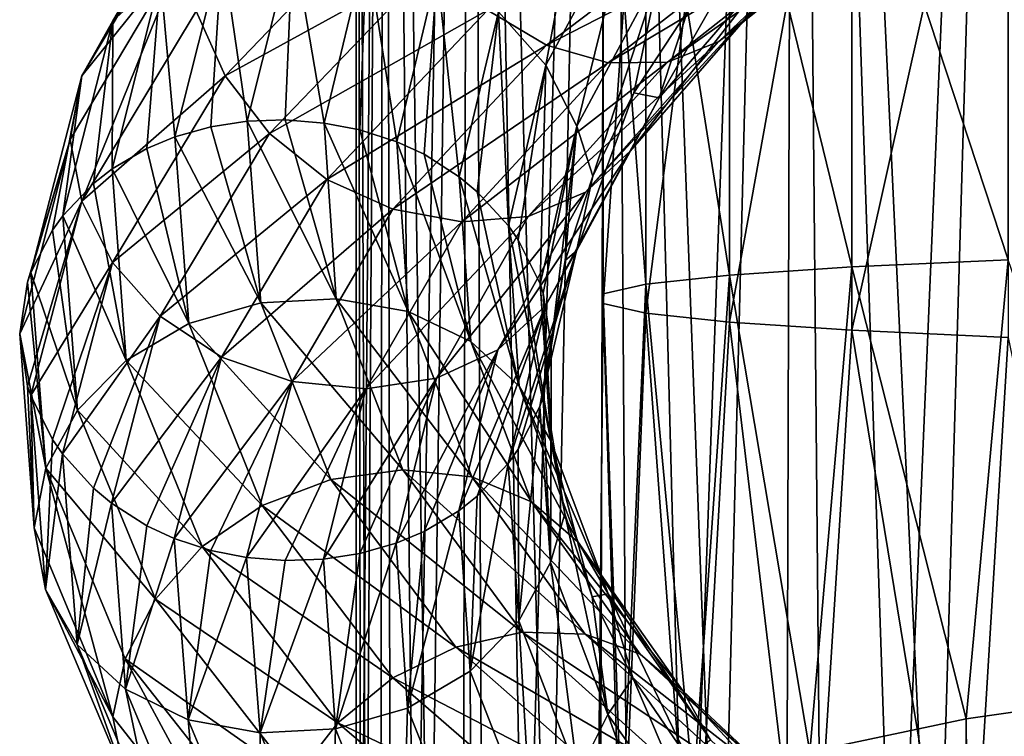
# Model space of a CAD drawing. Header units: metres. Extents: x -40 to 117, y -433 to 89.
# Tile 213 of 256: x -18.97 to -8.8, y -121.4 to -114. Entities that reach past the tile are written whole.
import ezdxf

# ---------------------------------------------------------------- set-up
doc = ezdxf.new("R2010")
doc.units = ezdxf.units.M
doc.layers.add('solid_506114_24501146', color=7, linetype='CONTINUOUS')

msp = doc.modelspace()

# ---------------------------------------------------------------- linework, layer by layer
at = {"layer": 'solid_506114_24501146'}
for points in [[(-15.447433, -125.00428, 382.724548), (-15.5, -94.300003, 384), (-15.202174, -94.300003, 380.976105)], [(-15.3957, -125.00428, 385.795105), (-15.202174, -94.300003, 387.023895), (-15.5, -94.300003, 384)], [(-15.497801, -125.00428, 384.261108), (-15.3957, -125.00428, 385.795105), (-15.5, -94.300003, 384)], [(-15.447433, -125.00428, 382.724548), (-15.497801, -125.00428, 384.261108), (-15.5, -94.300003, 384)], [(-15.245092, -125.00428, 381.2005), (-15.447433, -125.00428, 382.724548), (-15.202174, -94.300003, 380.976105)], [(-15.3957, -125.00428, 385.795105), (-15.142136, -125.00428, 387.311462), (-15.202174, -94.300003, 387.023895)], [(-14.892771, -125.00428, 379.704041), (-15.245092, -125.00428, 381.2005), (-15.202174, -94.300003, 380.976105)], [(-14.892771, -125.00428, 379.704041), (-15.202174, -94.300003, 380.976105), (-14.320136, -94.300003, 378.06842)], [(-14.739602, -125.00428, 388.795227), (-14.320136, -94.300003, 389.93158), (-15.202174, -94.300003, 387.023895)], [(-15.142136, -125.00428, 387.311462), (-14.739602, -125.00428, 388.795227), (-15.202174, -94.300003, 387.023895)], [(-14.393932, -125.00428, 378.249817), (-14.892771, -125.00428, 379.704041), (-14.320136, -94.300003, 378.06842)], [(-14.739602, -125.00428, 388.795227), (-14.19206, -125.00428, 390.231812), (-14.320136, -94.300003, 389.93158)], [(-13.753486, -125.00428, 376.852173), (-14.393932, -125.00428, 378.249817), (-14.320136, -94.300003, 378.06842)], [(-13.753486, -125.00428, 376.852173), (-14.320136, -94.300003, 378.06842), (-12.887769, -94.300003, 375.388641)], [(-13.504894, -125.00428, 391.607086), (-12.887768, -94.300003, 392.611359), (-14.320136, -94.300003, 389.93158)], [(-14.19206, -125.00428, 390.231812), (-13.504894, -125.00428, 391.607086), (-14.320136, -94.300003, 389.93158)], [(-12.977731, -125.00428, 375.524841), (-13.753486, -125.00428, 376.852173), (-12.887769, -94.300003, 375.388641)], [(-13.504894, -125.00428, 391.607086), (-12.684868, -125.00428, 392.907532), (-12.887768, -94.300003, 392.611359)], [(-12.074302, -125.00428, 374.280884), (-12.977731, -125.00428, 375.524841), (-12.887769, -94.300003, 375.388641)], [(-12.074302, -125.00428, 374.280884), (-12.887769, -94.300003, 375.388641), (-10.960139, -94.300003, 373.039825)], [(-11.740047, -125.00428, 394.120331), (-10.960139, -94.300003, 394.960175), (-12.887768, -94.300003, 392.611359)], [(-12.684868, -125.00428, 392.907532), (-11.740047, -125.00428, 394.120331), (-12.887768, -94.300003, 392.611359)], [(-11.052084, -125.00428, 373.132538), (-12.074302, -125.00428, 374.280884), (-10.960139, -94.300003, 373.039825)], [(-11.740047, -125.00428, 394.120331), (-10.679726, -125.00428, 395.233582), (-10.960139, -94.300003, 394.960175)], [(-9.921135, -125.00428, 372.091125), (-11.052084, -125.00428, 373.132538), (-10.960139, -94.300003, 373.039825)], [(-9.921135, -125.00428, 372.091125), (-10.960139, -94.300003, 373.039825), (-8.61132, -94.300003, 371.112213)], [(-9.514338, -125.00428, 396.236328), (-8.61132, -94.300003, 396.887787), (-10.960139, -94.300003, 394.960175)], [(-10.679726, -125.00428, 395.233582), (-9.514338, -125.00428, 396.236328), (-10.960139, -94.300003, 394.960175)], [(-8.692582, -125.00428, 371.16687), (-9.921135, -125.00428, 372.091125), (-8.61132, -94.300003, 371.112213)], [(-9.514338, -125.00428, 396.236328), (-8.255346, -125.00428, 397.118652), (-8.61132, -94.300003, 396.887787)], [(-10.374224, -117.205383, 231.711792), (-10.374224, -110.11261, 231.892288), (-8.758043, -109.948608, 230.127029)], [(-8.758043, -117.279381, 229.940475), (-10.374224, -117.205383, 231.711792), (-8.758043, -109.948608, 230.127029)], [(-11.637123, -117.120247, 233.749664), (-11.637123, -110.301285, 233.923187), (-10.374224, -110.11261, 231.892288)], [(-10.374224, -117.205383, 231.711792), (-11.637123, -117.120247, 233.749664), (-10.374224, -110.11261, 231.892288)], [(-12.503734, -117.026871, 235.984695), (-12.503734, -110.508209, 236.150589), (-11.637123, -110.301285, 233.923187)], [(-11.637123, -117.120247, 233.749664), (-12.503734, -117.026871, 235.984695), (-11.637123, -110.301285, 233.923187)], [(-12.944544, -116.928436, 238.340775), (-12.944544, -110.726349, 238.498596), (-12.503734, -110.508209, 236.150589)], [(-12.503734, -117.026871, 235.984695), (-12.944544, -116.928436, 238.340775), (-12.503734, -110.508209, 236.150589)], [(-12.944544, -116.8283, 240.737671), (-12.944544, -110.948265, 240.887299), (-12.944544, -110.726349, 238.498596)], [(-12.944544, -116.928436, 238.340775), (-12.944544, -116.8283, 240.737671), (-12.944544, -110.726349, 238.498596)], [(-12.503734, -116.729866, 243.093735), (-12.503734, -111.166405, 243.235306), (-12.944544, -110.948265, 240.887299)], [(-12.944544, -116.8283, 240.737671), (-12.503734, -116.729866, 243.093735), (-12.944544, -110.948265, 240.887299)], [(-11.637123, -116.63649, 245.328766), (-11.637123, -111.373337, 245.462708), (-12.503734, -111.166405, 243.235306)], [(-12.503734, -116.729866, 243.093735), (-11.637123, -116.63649, 245.328766), (-12.503734, -111.166405, 243.235306)], [(-10.374224, -116.551353, 247.366638), (-10.374224, -111.562012, 247.493607), (-11.637123, -111.373337, 245.462708)], [(-11.637123, -116.63649, 245.328766), (-10.374224, -116.551353, 247.366638), (-11.637123, -111.373337, 245.462708)], [(-8.758043, -116.477356, 249.13797), (-8.758043, -111.726006, 249.258865), (-10.374224, -111.562012, 247.493607)], [(-10.374224, -116.551353, 247.366638), (-8.758043, -116.477356, 249.13797), (-10.374224, -111.562012, 247.493607)], [(-16.848251, -112.041588, 982.30481), (-18.010944, -114.008827, 979.553162), (-17.147522, -112.594009, 982.705688)], [(-17.517414, -113.557587, 979.215698), (-18.010944, -114.008827, 979.553162), (-16.848251, -112.041588, 982.30481)], [(-13.535316, -114.467476, 978.546631), (-14.027431, -113.917343, 978.431763), (-13.121893, -112.250473, 980.512085)], [(-12.661547, -112.844009, 980.549011), (-13.535316, -114.467476, 978.546631), (-13.121893, -112.250473, 980.512085)], [(-11.749269, -114.222404, 983.990295), (-11.336042, -113.828461, 983.49353), (-9.600019, -112.408607, 985.043457)], [(-9.949964, -112.776505, 985.610046), (-11.749269, -114.222404, 983.990295), (-9.600019, -112.408607, 985.043457)], [(-17.147522, -112.594009, 982.705688), (-18.330868, -114.57679, 979.894104), (-17.280737, -113.268089, 982.997131)], [(-18.010944, -114.008827, 979.553162), (-18.330868, -114.57679, 979.894104), (-17.147522, -112.594009, 982.705688)], [(-14.141186, -113.899033, 985.719666), (-13.530264, -114.259666, 985.399109), (-11.458213, -112.68895, 987.308044)], [(-11.458213, -112.68895, 987.308044), (-13.530264, -114.259666, 985.399109), (-10.917532, -112.918602, 986.786621)], [(-17.149384, -113.907738, 983.291931), (-16.851711, -114.5756, 983.435486), (-15.083428, -112.73896, 985.948242)], [(-15.083428, -112.73896, 985.948242), (-16.851711, -114.5756, 983.435486), (-14.671387, -113.377998, 985.906616)], [(-12.280396, -114.434326, 984.49823), (-11.749269, -114.222404, 983.990295), (-9.949964, -112.776505, 985.610046)], [(-10.399753, -112.952835, 986.20575), (-12.280396, -114.434326, 984.49823), (-9.949964, -112.776505, 985.610046)], [(-13.217102, -115.097061, 978.74231), (-13.535316, -114.467476, 978.546631), (-12.661547, -112.844009, 980.549011)], [(-13.530264, -114.259666, 985.399109), (-12.891809, -114.442909, 984.979858), (-10.917532, -112.918602, 986.786621)], [(-12.363874, -113.504318, 980.696533), (-13.217102, -115.097061, 978.74231), (-12.661547, -112.844009, 980.549011)], [(-10.917532, -112.918602, 986.786621), (-12.891809, -114.442909, 984.979858), (-10.399753, -112.952835, 986.20575)], [(-12.891809, -114.442909, 984.979858), (-12.280396, -114.434326, 984.49823), (-10.399753, -112.952835, 986.20575)], [(-12.365736, -114.804123, 981.27655), (-12.071889, -113.910233, 981.252625), (-11.387429, -113.089508, 982.208679)], [(-11.068175, -113.294579, 983.046936), (-12.365736, -114.804123, 981.27655), (-11.387429, -113.089508, 982.208679)], [(-16.15284, -113.165039, 978.666809), (-16.62158, -115.046227, 976.096497), (-16.88307, -113.267944, 978.912048)], [(-16.229418, -115.032532, 976.067627), (-16.62158, -115.046227, 976.096497), (-16.15284, -113.165039, 978.666809)], [(-15.826688, -115.06424, 976.058777), (-16.229418, -115.032532, 976.067627), (-16.15284, -113.165039, 978.666809)], [(-15.390312, -113.24408, 978.495728), (-15.826688, -115.06424, 976.058777), (-16.15284, -113.165039, 978.666809)], [(-15.459305, -115.135391, 976.069763), (-15.826688, -115.06424, 976.058777), (-15.390312, -113.24408, 978.495728)], [(-15.077, -115.258232, 976.103149), (-15.459305, -115.135391, 976.069763), (-15.390312, -113.24408, 978.495728)], [(-14.660667, -113.497902, 978.413208), (-15.077, -115.258232, 976.103149), (-15.390312, -113.24408, 978.495728)], [(-17.280737, -113.268089, 982.997131), (-18.452656, -115.233932, 980.180603), (-18.332857, -115.871162, 980.466309)], [(-18.330868, -114.57679, 979.894104), (-18.452656, -115.233932, 980.180603), (-17.280737, -113.268089, 982.997131)], [(-17.280737, -113.268089, 982.997131), (-18.332857, -115.871162, 980.466309), (-17.149384, -113.907738, 983.291931)], [(-16.88307, -113.267944, 978.912048), (-17.371841, -115.206238, 976.212036), (-17.517414, -113.557587, 979.215698)], [(-16.998898, -115.102745, 976.143799), (-17.371841, -115.206238, 976.212036), (-16.88307, -113.267944, 978.912048)], [(-16.62158, -115.046227, 976.096497), (-16.998898, -115.102745, 976.143799), (-16.88307, -113.267944, 978.912048)], [(-12.665007, -115.3545, 981.669067), (-12.365736, -114.804123, 981.27655), (-11.068175, -113.294579, 983.046936)], [(-11.336042, -113.828461, 983.49353), (-12.665007, -115.3545, 981.669067), (-11.068175, -113.294579, 983.046936)], [(-16.851711, -114.5756, 983.435486), (-16.391365, -115.173904, 983.464722), (-14.671387, -113.377998, 985.906616)], [(-14.671387, -113.377998, 985.906616), (-16.391365, -115.173904, 983.464722), (-14.141186, -113.899033, 985.719666)], [(-14.795604, -115.387733, 976.145325), (-15.077, -115.258232, 976.103149), (-14.660667, -113.497902, 978.413208)], [(-14.431195, -115.620026, 976.228821), (-14.795604, -115.387733, 976.145325), (-14.660667, -113.497902, 978.413208)], [(-14.027431, -113.917343, 978.431763), (-14.431195, -115.620026, 976.228821), (-14.660667, -113.497902, 978.413208)], [(-12.363874, -113.504318, 980.696533), (-13.051796, -115.613106, 979.170593), (-13.217102, -115.097061, 978.74231)], [(-12.363874, -113.504318, 980.696533), (-12.628853, -114.753288, 980.235962), (-13.051796, -115.613106, 979.170593)], [(-12.363874, -113.504318, 980.696533), (-12.071889, -113.910233, 981.252625), (-12.628853, -114.753288, 980.235962)], [(-17.517414, -113.557587, 979.215698), (-18.018719, -115.53891, 976.399109), (-18.010944, -114.008827, 979.553162)], [(-17.661478, -115.326813, 976.283142), (-18.018719, -115.53891, 976.399109), (-17.517414, -113.557587, 979.215698)], [(-17.371841, -115.206238, 976.212036), (-17.661478, -115.326813, 976.283142), (-17.517414, -113.557587, 979.215698)], [(-13.126678, -115.777573, 982.085693), (-12.665007, -115.3545, 981.669067), (-11.336042, -113.828461, 983.49353)], [(-11.749269, -114.222404, 983.990295), (-13.126678, -115.777573, 982.085693), (-11.336042, -113.828461, 983.49353)], [(-17.149384, -113.907738, 983.291931), (-18.332857, -115.871162, 980.466309), (-16.851711, -114.5756, 983.435486)], [(-16.391365, -115.173904, 983.464722), (-15.799006, -115.646774, 983.371887), (-14.141186, -113.899033, 985.719666)], [(-14.141186, -113.899033, 985.719666), (-15.799006, -115.646774, 983.371887), (-13.530264, -114.259666, 985.399109)], [(-14.245387, -115.774261, 976.287292), (-14.431195, -115.620026, 976.228821), (-14.027431, -113.917343, 978.431763)], [(-13.923394, -116.126511, 976.426208), (-14.245387, -115.774261, 976.287292), (-14.027431, -113.917343, 978.431763)], [(-13.535316, -114.467476, 978.546631), (-13.923394, -116.126511, 976.426208), (-14.027431, -113.917343, 978.431763)], [(-12.365736, -114.804123, 981.27655), (-12.628853, -114.753288, 980.235962), (-12.071889, -113.910233, 981.252625)], [(-18.010944, -114.008827, 979.553162), (-18.527973, -116.02298, 976.64502), (-18.330868, -114.57679, 979.894104)], [(-18.210741, -115.689865, 976.477905), (-18.527973, -116.02298, 976.64502), (-18.010944, -114.008827, 979.553162)], [(-18.018719, -115.53891, 976.399109), (-18.210741, -115.689865, 976.477905), (-18.010944, -114.008827, 979.553162)], [(-15.799006, -115.646774, 983.371887), (-15.116465, -115.955147, 983.16217), (-13.530264, -114.259666, 985.399109)], [(-13.530264, -114.259666, 985.399109), (-15.116465, -115.955147, 983.16217), (-12.891809, -114.442909, 984.979858)], [(-13.720071, -116.029419, 982.492981), (-13.126678, -115.777573, 982.085693), (-11.749269, -114.222404, 983.990295)], [(-12.280396, -114.434326, 984.49823), (-13.720071, -116.029419, 982.492981), (-11.749269, -114.222404, 983.990295)], [(-15.116465, -115.955147, 983.16217), (-14.403161, -116.086121, 982.860474), (-12.891809, -114.442909, 984.979858)], [(-14.403161, -116.086121, 982.860474), (-13.720071, -116.029419, 982.492981), (-12.280396, -114.434326, 984.49823)], [(-12.891809, -114.442909, 984.979858), (-14.403161, -116.086121, 982.860474), (-12.280396, -114.434326, 984.49823)], [(-13.821321, -116.272537, 976.485352), (-13.923394, -116.126511, 976.426208), (-13.535316, -114.467476, 978.546631)], [(-13.59545, -116.726257, 976.673523), (-13.821321, -116.272537, 976.485352), (-13.535316, -114.467476, 978.546631)], [(-13.217102, -115.097061, 978.74231), (-13.59545, -116.726257, 976.673523), (-13.535316, -114.467476, 978.546631)], [(-18.330868, -114.57679, 979.894104), (-18.857729, -116.608917, 976.924072), (-18.452656, -115.233932, 980.180603)], [(-18.634157, -116.170151, 976.716675), (-18.857729, -116.608917, 976.924072), (-18.330868, -114.57679, 979.894104)], [(-18.527973, -116.02298, 976.64502), (-18.634157, -116.170151, 976.716675), (-18.330868, -114.57679, 979.894104)], [(-18.332857, -115.871162, 980.466309), (-18.014643, -116.506195, 980.657166), (-16.851711, -114.5756, 983.435486)], [(-16.851711, -114.5756, 983.435486), (-18.014643, -116.506195, 980.657166), (-16.391365, -115.173904, 983.464722)], [(-13.219091, -116.383453, 979.310974), (-13.051796, -115.613106, 979.170593), (-12.628853, -114.753288, 980.235962)], [(-12.365736, -114.804123, 981.27655), (-13.219091, -116.383453, 979.310974), (-12.628853, -114.753288, 980.235962)], [(-13.539015, -116.951355, 979.644592), (-13.219091, -116.383453, 979.310974), (-12.365736, -114.804123, 981.27655)], [(-12.665007, -115.3545, 981.669067), (-13.539015, -116.951355, 979.644592), (-12.365736, -114.804123, 981.27655)], [(-16.481722, -116.921936, 973.486328), (-16.998898, -115.102745, 976.143799), (-16.62158, -115.046227, 976.096497)], [(-15.703669, -116.878731, 973.584778), (-16.62158, -115.046227, 976.096497), (-16.229418, -115.032532, 976.067627)], [(-15.703669, -116.878731, 973.584778), (-16.481722, -116.921936, 973.486328), (-16.62158, -115.046227, 976.096497)], [(-15.703669, -116.878731, 973.584778), (-16.229418, -115.032532, 976.067627), (-15.826688, -115.06424, 976.058777)], [(-14.959167, -117.011101, 973.756775), (-15.826688, -115.06424, 976.058777), (-15.459305, -115.135391, 976.069763)], [(-14.959167, -117.011101, 973.756775), (-15.703669, -116.878731, 973.584778), (-15.826688, -115.06424, 976.058777)], [(-18.014643, -116.506195, 980.657166), (-17.522528, -117.060532, 980.764221), (-16.391365, -115.173904, 983.464722)], [(-16.391365, -115.173904, 983.464722), (-17.522528, -117.060532, 980.764221), (-15.799006, -115.646774, 983.371887)], [(-16.481722, -116.921936, 973.486328), (-17.371841, -115.206238, 976.212036), (-16.998898, -115.102745, 976.143799)], [(-14.959167, -117.011101, 973.756775), (-15.459305, -115.135391, 976.069763), (-15.077, -115.258232, 976.103149)], [(-13.563807, -116.821472, 976.713745), (-13.59545, -116.726257, 976.673523), (-13.217102, -115.097061, 978.74231)], [(-13.563807, -116.821472, 976.713745), (-13.217102, -115.097061, 978.74231), (-13.481386, -117.359085, 976.945313)], [(-13.217102, -115.097061, 978.74231), (-13.337012, -116.483704, 978.069275), (-13.481386, -117.359085, 976.945313)], [(-13.217102, -115.097061, 978.74231), (-13.051796, -115.613106, 979.170593), (-13.337012, -116.483704, 978.069275)], [(-18.452656, -115.233932, 980.180603), (-18.973803, -117.243286, 977.209839), (-18.332857, -115.871162, 980.466309)], [(-18.891418, -116.708519, 976.970032), (-18.973803, -117.243286, 977.209839), (-18.452656, -115.233932, 980.180603)], [(-18.857729, -116.608917, 976.924072), (-18.891418, -116.708519, 976.970032), (-18.452656, -115.233932, 980.180603)], [(-17.22682, -117.136688, 973.469788), (-17.661478, -115.326813, 976.283142), (-17.371841, -115.206238, 976.212036)], [(-16.481722, -116.921936, 973.486328), (-17.22682, -117.136688, 973.469788), (-17.371841, -115.206238, 976.212036)], [(-14.313038, -117.320763, 973.992676), (-15.077, -115.258232, 976.103149), (-14.795604, -115.387733, 976.145325)], [(-14.313038, -117.320763, 973.992676), (-14.959167, -117.011101, 973.756775), (-15.077, -115.258232, 976.103149)], [(-17.22682, -117.136688, 973.469788), (-18.018719, -115.53891, 976.399109), (-17.661478, -115.326813, 976.283142)], [(-14.032545, -117.40554, 979.973694), (-13.539015, -116.951355, 979.644592), (-12.665007, -115.3545, 981.669067)], [(-13.126678, -115.777573, 982.085693), (-14.032545, -117.40554, 979.973694), (-12.665007, -115.3545, 981.669067)], [(-14.313038, -117.320763, 973.992676), (-14.795604, -115.387733, 976.145325), (-14.431195, -115.620026, 976.228821)], [(-17.874079, -117.516998, 973.541626), (-18.210741, -115.689865, 976.477905), (-18.018719, -115.53891, 976.399109)], [(-17.22682, -117.136688, 973.469788), (-17.874079, -117.516998, 973.541626), (-18.018719, -115.53891, 976.399109)], [(-17.522528, -117.060532, 980.764221), (-16.889292, -117.481514, 980.774658), (-15.799006, -115.646774, 983.371887)], [(-15.799006, -115.646774, 983.371887), (-16.889292, -117.481514, 980.774658), (-15.116465, -115.955147, 983.16217)], [(-13.810904, -117.780991, 974.272705), (-14.431195, -115.620026, 976.228821), (-14.245387, -115.774261, 976.287292)], [(-13.810904, -117.780991, 974.272705), (-14.313038, -117.320763, 973.992676), (-14.431195, -115.620026, 976.228821)], [(-13.219091, -116.383453, 979.310974), (-13.337012, -116.483704, 978.069275), (-13.051796, -115.613106, 979.170593)], [(-17.874079, -117.516998, 973.541626), (-18.527973, -116.02298, 976.64502), (-18.210741, -115.689865, 976.477905)], [(-14.666888, -117.700165, 980.270813), (-14.032545, -117.40554, 979.973694), (-13.126678, -115.777573, 982.085693)], [(-13.720071, -116.029419, 982.492981), (-14.666888, -117.700165, 980.270813), (-13.126678, -115.777573, 982.085693)], [(-13.810904, -117.780991, 974.272705), (-14.245387, -115.774261, 976.287292), (-13.923394, -116.126511, 976.426208)], [(-18.973803, -117.243286, 977.209839), (-18.891418, -117.782204, 977.440125), (-18.332857, -115.871162, 980.466309)], [(-18.891418, -117.782204, 977.440125), (-18.859732, -117.877945, 977.479858), (-18.332857, -115.871162, 980.466309)], [(-18.332857, -115.871162, 980.466309), (-18.859732, -117.877945, 977.479858), (-18.014643, -116.506195, 980.657166)], [(-16.889292, -117.481514, 980.774658), (-16.159647, -117.733658, 980.686401), (-15.116465, -115.955147, 983.16217)], [(-15.116465, -115.955147, 983.16217), (-16.159647, -117.733658, 980.686401), (-14.403161, -116.086121, 982.860474)], [(-18.377659, -118.031097, 973.693604), (-18.634157, -116.170151, 976.716675), (-18.527973, -116.02298, 976.64502)], [(-17.874079, -117.516998, 973.541626), (-18.377659, -118.031097, 973.693604), (-18.527973, -116.02298, 976.64502)], [(-16.159647, -117.733658, 980.686401), (-15.39712, -117.808487, 980.513428), (-14.403161, -116.086121, 982.860474)], [(-15.39712, -117.808487, 980.513428), (-14.666888, -117.700165, 980.270813), (-13.720071, -116.029419, 982.492981)], [(-14.403161, -116.086121, 982.860474), (-15.39712, -117.808487, 980.513428), (-13.720071, -116.029419, 982.492981)], [(-18.377659, -118.031097, 973.693604), (-18.857729, -116.608917, 976.924072), (-18.634157, -116.170151, 976.716675)], [(-13.48621, -118.346779, 974.570679), (-13.923394, -116.126511, 976.426208), (-13.821321, -116.272537, 976.485352)], [(-13.48621, -118.346779, 974.570679), (-13.810904, -117.780991, 974.272705), (-13.923394, -116.126511, 976.426208)], [(-13.48621, -118.346779, 974.570679), (-13.821321, -116.272537, 976.485352), (-13.59545, -116.726257, 976.673523)], [(-13.927202, -118.58149, 977.501221), (-13.821321, -118.434074, 977.431702), (-13.219091, -116.383453, 979.310974)], [(-13.539015, -116.951355, 979.644592), (-13.927202, -118.58149, 977.501221), (-13.219091, -116.383453, 979.310974)], [(-13.821321, -118.434074, 977.431702), (-13.597452, -117.993515, 977.228455), (-13.219091, -116.383453, 979.310974)], [(-13.219091, -116.383453, 979.310974), (-13.597452, -117.993515, 977.228455), (-13.337012, -116.483704, 978.069275)], [(-13.597452, -117.993515, 977.228455), (-13.563807, -117.893898, 977.183289), (-13.337012, -116.483704, 978.069275)], [(-13.563807, -117.893898, 977.183289), (-13.481386, -117.359085, 976.945313), (-13.337012, -116.483704, 978.069275)], [(-9.192389, -121.217926, 249.236389), (-8.758043, -116.477356, 249.13797), (-10.374224, -116.551353, 247.366638)], [(-9.192389, -121.217926, 249.236389), (-7.222413, -120.937187, 250.828537), (-8.758043, -116.477356, 249.13797)], [(-18.859732, -117.877945, 977.479858), (-18.634157, -118.333519, 977.663879), (-18.014643, -116.506195, 980.657166)], [(-18.634157, -118.333519, 977.663879), (-18.531782, -118.480927, 977.721436), (-18.014643, -116.506195, 980.657166)], [(-18.014643, -116.506195, 980.657166), (-18.531782, -118.480927, 977.721436), (-17.522528, -117.060532, 980.764221)], [(-10.809105, -121.560013, 247.296341), (-10.374224, -116.551353, 247.366638), (-11.637123, -116.63649, 245.328766)], [(-10.809105, -121.560013, 247.296341), (-9.192389, -121.217926, 249.236389), (-10.374224, -116.551353, 247.366638)], [(-18.704094, -118.630478, 973.908142), (-18.891418, -116.708519, 976.970032), (-18.857729, -116.608917, 976.924072)], [(-18.377659, -118.031097, 973.693604), (-18.704094, -118.630478, 973.908142), (-18.857729, -116.608917, 976.924072)], [(-12.010434, -121.950287, 245.082962), (-11.637123, -116.63649, 245.328766), (-12.503734, -116.729866, 243.093735)], [(-12.010434, -121.950287, 245.082962), (-10.809105, -121.560013, 247.296341), (-11.637123, -116.63649, 245.328766)], [(-18.704094, -118.630478, 973.908142), (-18.973803, -117.243286, 977.209839), (-18.891418, -116.708519, 976.970032)], [(-13.482555, -118.230957, 975.815063), (-13.59545, -116.726257, 976.673523), (-13.563807, -116.821472, 976.713745)], [(-13.48621, -118.346779, 974.570679), (-13.59545, -116.726257, 976.673523), (-13.482555, -118.230957, 975.815063)], [(-12.750209, -122.373764, 242.68129), (-12.503734, -116.729866, 243.093735), (-12.944544, -116.8283, 240.737671)], [(-12.750209, -122.373764, 242.68129), (-12.010434, -121.950287, 245.082962), (-12.503734, -116.729866, 243.093735)], [(-15.703669, -116.878731, 973.584778), (-15.013575, -118.645584, 971.172119), (-16.481722, -116.921936, 973.486328)], [(-14.301791, -118.719719, 971.469238), (-15.013575, -118.645584, 971.172119), (-15.703669, -116.878731, 973.584778)], [(-14.959167, -117.011101, 973.756775), (-14.301791, -118.719719, 971.469238), (-15.703669, -116.878731, 973.584778)], [(-13.482555, -118.230957, 975.815063), (-13.563807, -116.821472, 976.713745), (-13.481386, -117.359085, 976.945313)], [(-13, -122.814171, 240.183655), (-12.944544, -116.8283, 240.737671), (-12.944544, -116.928436, 238.340775)], [(-13, -122.814171, 240.183655), (-12.750209, -122.373764, 242.68129), (-12.944544, -116.8283, 240.737671)], [(-16.481722, -116.921936, 973.486328), (-15.757437, -118.747353, 970.941284), (-17.22682, -117.136688, 973.469788)], [(-15.013575, -118.645584, 971.172119), (-15.757437, -118.747353, 970.941284), (-16.481722, -116.921936, 973.486328)], [(-14.436468, -119.068939, 977.739136), (-14.245387, -118.917572, 977.663513), (-13.539015, -116.951355, 979.644592)], [(-14.032545, -117.40554, 979.973694), (-14.436468, -119.068939, 977.739136), (-13.539015, -116.951355, 979.644592)], [(-14.245387, -118.917572, 977.663513), (-13.927202, -118.58149, 977.501221), (-13.539015, -116.951355, 979.644592)], [(-12.750209, -123.25457, 237.686005), (-13, -122.814171, 240.183655), (-12.944544, -116.928436, 238.340775)], [(-12.750209, -123.25457, 237.686005), (-12.944544, -116.928436, 238.340775), (-12.503734, -117.026871, 235.984695)], [(-18.531782, -118.480927, 977.721436), (-18.210741, -118.834763, 977.854797), (-17.522528, -117.060532, 980.764221)], [(-18.210741, -118.834763, 977.854797), (-18.023991, -118.991028, 977.910889), (-17.522528, -117.060532, 980.764221)], [(-17.522528, -117.060532, 980.764221), (-18.023991, -118.991028, 977.910889), (-16.889292, -117.481514, 980.774658)], [(-13.684055, -118.976692, 971.812073), (-14.301791, -118.719719, 971.469238), (-14.959167, -117.011101, 973.756775)], [(-14.313038, -117.320763, 973.992676), (-13.684055, -118.976692, 971.812073), (-14.959167, -117.011101, 973.756775)], [(-12.010434, -123.678047, 235.284348), (-12.750209, -123.25457, 237.686005), (-12.503734, -117.026871, 235.984695)], [(-12.010434, -123.678047, 235.284348), (-12.503734, -117.026871, 235.984695), (-11.637123, -117.120247, 233.749664)], [(-17.22682, -117.136688, 973.469788), (-16.469791, -119.015625, 970.796021), (-17.874079, -117.516998, 973.541626)], [(-15.757437, -118.747353, 970.941284), (-16.469791, -119.015625, 970.796021), (-17.22682, -117.136688, 973.469788)], [(-10.809105, -124.068329, 233.070969), (-12.010434, -123.678047, 235.284348), (-11.637123, -117.120247, 233.749664)], [(-10.809105, -124.068329, 233.070969), (-11.637123, -117.120247, 233.749664), (-10.374224, -117.205383, 231.711792)], [(-9.192389, -124.410408, 231.13092), (-10.809105, -124.068329, 233.070969), (-10.374224, -117.205383, 231.711792)], [(-9.192389, -124.410408, 231.13092), (-10.374224, -117.205383, 231.711792), (-8.758043, -117.279381, 229.940475)], [(-18.824835, -119.246483, 974.196655), (-18.891418, -117.782204, 977.440125), (-18.973803, -117.243286, 977.209839)], [(-18.704094, -118.630478, 973.908142), (-18.824835, -119.246483, 974.196655), (-18.973803, -117.243286, 977.209839)], [(-7.222413, -124.691147, 229.538757), (-9.192389, -124.410408, 231.13092), (-8.758043, -117.279381, 229.940475)], [(-15.083361, -119.405144, 977.919128), (-14.795604, -119.28405, 977.851257), (-14.032545, -117.40554, 979.973694)], [(-14.666888, -117.700165, 980.270813), (-15.083361, -119.405144, 977.919128), (-14.032545, -117.40554, 979.973694)], [(-14.795604, -119.28405, 977.851257), (-14.436468, -119.068939, 977.739136), (-14.032545, -117.40554, 979.973694)], [(-13.203987, -119.393715, 972.17334), (-13.684055, -118.976692, 971.812073), (-14.313038, -117.320763, 973.992676)], [(-13.810904, -117.780991, 974.272705), (-13.203987, -119.393715, 972.17334), (-14.313038, -117.320763, 973.992676)], [(-13.48824, -119.604538, 975.116211), (-13.481386, -117.359085, 976.945313), (-13.563807, -117.893898, 977.183289)], [(-13.48824, -119.604538, 975.116211), (-13.482555, -118.230957, 975.815063), (-13.481386, -117.359085, 976.945313)], [(-17.874079, -117.516998, 973.541626), (-17.088608, -119.439224, 970.753967), (-18.377659, -118.031097, 973.693604)], [(-18.023991, -118.991028, 977.910889), (-17.661478, -119.224121, 977.989502), (-16.889292, -117.481514, 980.774658)], [(-16.469791, -119.015625, 970.796021), (-17.088608, -119.439224, 970.753967), (-17.874079, -117.516998, 973.541626)], [(-17.661478, -119.224121, 977.989502), (-17.378204, -119.355606, 978.029175), (-16.889292, -117.481514, 980.774658)], [(-16.889292, -117.481514, 980.774658), (-17.378204, -119.355606, 978.029175), (-16.159647, -117.733658, 980.686401)], [(-15.83371, -119.567764, 978.030945), (-15.459305, -119.510765, 977.985413), (-14.666888, -117.700165, 980.270813)], [(-15.39712, -117.808487, 980.513428), (-15.83371, -119.567764, 978.030945), (-14.666888, -117.700165, 980.270813)], [(-15.459305, -119.510765, 977.985413), (-15.083361, -119.405144, 977.919128), (-14.666888, -117.700165, 980.270813)], [(-18.824835, -119.246483, 974.196655), (-18.859732, -117.877945, 977.479858), (-18.891418, -117.782204, 977.440125)], [(-17.378204, -119.355606, 978.029175), (-16.998898, -119.478485, 978.059631), (-16.159647, -117.733658, 980.686401)], [(-16.998898, -119.478485, 978.059631), (-16.628603, -119.550644, 978.069031), (-16.159647, -117.733658, 980.686401)], [(-16.159647, -117.733658, 980.686401), (-16.628603, -119.550644, 978.069031), (-15.39712, -117.808487, 980.513428)], [(-16.628603, -119.550644, 978.069031), (-16.229418, -119.582077, 978.05957), (-15.39712, -117.808487, 980.513428)], [(-16.229418, -119.582077, 978.05957), (-15.83371, -119.567764, 978.030945), (-15.39712, -117.808487, 980.513428)], [(-12.893562, -119.928795, 972.521667), (-13.203987, -119.393715, 972.17334), (-13.810904, -117.780991, 974.272705)], [(-13.48621, -118.346779, 974.570679), (-12.893562, -119.928795, 972.521667), (-13.810904, -117.780991, 974.272705)], [(-18.706125, -119.883644, 974.451721), (-18.634157, -118.333519, 977.663879), (-18.859732, -117.877945, 977.479858)], [(-18.824835, -119.246483, 974.196655), (-18.706125, -119.883644, 974.451721), (-18.859732, -117.877945, 977.479858)], [(-13.48824, -119.604538, 975.116211), (-13.563807, -117.893898, 977.183289), (-13.597452, -117.993515, 977.228455)], [(-13.814677, -120.208061, 975.3255), (-13.597452, -117.993515, 977.228455), (-13.821321, -118.434074, 977.431702)], [(-13.814677, -120.208061, 975.3255), (-13.48824, -119.604538, 975.116211), (-13.597452, -117.993515, 977.228455)], [(-18.377659, -118.031097, 973.693604), (-17.570057, -119.983231, 970.814819), (-18.704094, -118.630478, 973.908142)], [(-17.088608, -119.439224, 970.753967), (-17.570057, -119.983231, 970.814819), (-18.377659, -118.031097, 973.693604)], [(-13.48824, -119.604538, 975.116211), (-13.340839, -119.100639, 974.682617), (-13.482555, -118.230957, 975.815063)], [(-13.48621, -118.346779, 974.570679), (-13.482555, -118.230957, 975.815063), (-13.340839, -119.100639, 974.682617)], [(-18.706125, -119.883644, 974.451721), (-18.531782, -118.480927, 977.721436), (-18.634157, -118.333519, 977.663879)], [(-13.814677, -120.208061, 975.3255), (-13.821321, -118.434074, 977.431702), (-13.927202, -118.58149, 977.501221)], [(-13.48621, -118.346779, 974.570679), (-13.340839, -119.100639, 974.682617), (-13.057637, -119.958275, 973.566711)], [(-13.48621, -118.346779, 974.570679), (-13.057637, -119.958275, 973.566711), (-12.893562, -119.928795, 972.521667)], [(-18.706125, -119.883644, 974.451721), (-18.381432, -120.450417, 974.743103), (-18.531782, -118.480927, 977.721436)], [(-18.381432, -120.450417, 974.743103), (-18.210741, -118.834763, 977.854797), (-18.531782, -118.480927, 977.721436)], [(-18.704094, -118.630478, 973.908142), (-18.012068, -121.199242, 971.247742), (-18.824835, -119.246483, 974.196655)], [(-18.704094, -118.630478, 973.908142), (-17.882149, -120.59742, 970.967224), (-18.012068, -121.199242, 971.247742)], [(-17.570057, -119.983231, 970.814819), (-17.882149, -120.59742, 970.967224), (-18.704094, -118.630478, 973.908142)], [(-14.318256, -120.725929, 975.469788), (-13.927202, -118.58149, 977.501221), (-14.245387, -118.917572, 977.663513)], [(-14.318256, -120.725929, 975.469788), (-13.814677, -120.208061, 975.3255), (-13.927202, -118.58149, 977.501221)], [(-15.013575, -118.645584, 971.172119), (-13.782643, -120.322105, 968.917969), (-15.757437, -118.747353, 970.941284)], [(-13.129217, -120.342468, 969.332703), (-13.782643, -120.322105, 968.917969), (-15.013575, -118.645584, 971.172119)], [(-14.301791, -118.719719, 971.469238), (-13.129217, -120.342468, 969.332703), (-15.013575, -118.645584, 971.172119)], [(-12.562129, -120.550774, 969.776001), (-13.129217, -120.342468, 969.332703), (-14.301791, -118.719719, 971.469238)], [(-13.684055, -118.976692, 971.812073), (-12.562129, -120.550774, 969.776001), (-14.301791, -118.719719, 971.469238)], [(-18.381432, -120.450417, 974.743103), (-18.023991, -118.991028, 977.910889), (-18.210741, -118.834763, 977.854797)], [(-15.757437, -118.747353, 970.941284), (-14.465518, -120.477928, 968.562561), (-16.469791, -119.015625, 970.796021)], [(-13.782643, -120.322105, 968.917969), (-14.465518, -120.477928, 968.562561), (-15.757437, -118.747353, 970.941284)], [(-14.318256, -120.725929, 975.469788), (-14.245387, -118.917572, 977.663513), (-14.436468, -119.068939, 977.739136)], [(-18.381432, -120.450417, 974.743103), (-17.879297, -120.913681, 975.015137), (-18.023991, -118.991028, 977.910889)], [(-17.879297, -120.913681, 975.015137), (-17.661478, -119.224121, 977.989502), (-18.023991, -118.991028, 977.910889)], [(-16.469791, -119.015625, 970.796021), (-15.119469, -120.795547, 968.296387), (-17.088608, -119.439224, 970.753967)], [(-14.465518, -120.477928, 968.562561), (-15.119469, -120.795547, 968.296387), (-16.469791, -119.015625, 970.796021)], [(-12.12142, -120.927887, 970.213562), (-12.562129, -120.550774, 969.776001), (-13.684055, -118.976692, 971.812073)], [(-13.203987, -119.393715, 972.17334), (-12.12142, -120.927887, 970.213562), (-13.684055, -118.976692, 971.812073)], [(-14.965515, -121.108345, 975.533997), (-14.436468, -119.068939, 977.739136), (-14.795604, -119.28405, 977.851257)], [(-14.965515, -121.108345, 975.533997), (-14.318256, -120.725929, 975.469788), (-14.436468, -119.068939, 977.739136)], [(-13.48824, -119.604538, 975.116211), (-12.895504, -121.172485, 973.055969), (-13.340839, -119.100639, 974.682617)], [(-12.895504, -121.172485, 973.055969), (-13.057637, -119.958275, 973.566711), (-13.340839, -119.100639, 974.682617)], [(-18.824835, -119.246483, 974.196655), (-18.012068, -121.199242, 971.247742), (-18.706125, -119.883644, 974.451721)], [(-17.879297, -120.913681, 975.015137), (-17.378204, -119.355606, 978.029175), (-17.661478, -119.224121, 977.989502)], [(-14.965515, -121.108345, 975.533997), (-14.795604, -119.28405, 977.851257), (-15.083361, -119.405144, 977.919128)], [(-17.879297, -120.913681, 975.015137), (-17.233168, -121.227432, 975.244324), (-17.378204, -119.355606, 978.029175)], [(-17.088608, -119.439224, 970.753967), (-15.687549, -121.259033, 968.147156), (-17.570057, -119.983231, 970.814819)], [(-17.233168, -121.227432, 975.244324), (-16.998898, -119.478485, 978.059631), (-17.378204, -119.355606, 978.029175)], [(-15.119469, -120.795547, 968.296387), (-15.687549, -121.259033, 968.147156), (-17.088608, -119.439224, 970.753967)], [(-15.710614, -121.322838, 975.512512), (-15.083361, -119.405144, 977.919128), (-15.459305, -119.510765, 977.985413)], [(-15.710614, -121.322838, 975.512512), (-14.965515, -121.108345, 975.533997), (-15.083361, -119.405144, 977.919128)], [(-11.836447, -121.434547, 970.60907), (-12.12142, -120.927887, 970.213562), (-13.203987, -119.393715, 972.17334)], [(-12.893562, -119.928795, 972.521667), (-11.836447, -121.434547, 970.60907), (-13.203987, -119.393715, 972.17334)], [(-17.233168, -121.227432, 975.244324), (-16.628603, -119.550644, 978.069031), (-16.998898, -119.478485, 978.059631)], [(-17.233168, -121.227432, 975.244324), (-16.488667, -121.363625, 975.413086), (-16.628603, -119.550644, 978.069031)], [(-16.488667, -121.363625, 975.413086), (-16.229418, -119.582077, 978.05957), (-16.628603, -119.550644, 978.069031)], [(-15.710614, -121.322838, 975.512512), (-15.459305, -119.510765, 977.985413), (-15.83371, -119.567764, 978.030945)], [(-16.488667, -121.363625, 975.413086), (-15.83371, -119.567764, 978.030945), (-16.229418, -119.582077, 978.05957)], [(-16.488667, -121.363625, 975.413086), (-15.710614, -121.322838, 975.512512), (-15.83371, -119.567764, 978.030945)], [(-13.814677, -120.208061, 975.3255), (-13.207595, -121.792885, 973.204163), (-13.48824, -119.604538, 975.116211)], [(-13.207595, -121.792885, 973.204163), (-12.895504, -121.172485, 973.055969), (-13.48824, -119.604538, 975.116211)], [(-18.706125, -119.883644, 974.451721), (-17.88409, -121.830345, 971.496948), (-18.381432, -120.450417, 974.743103)], [(-18.012068, -121.199242, 971.247742), (-17.88409, -121.830345, 971.496948), (-18.706125, -119.883644, 974.451721)], [(-12.893562, -119.928795, 972.521667), (-13.057637, -119.958275, 973.566711), (-12.636233, -120.795502, 972.484375)], [(-12.895504, -121.172485, 973.055969), (-12.636233, -120.795502, 972.484375), (-13.057637, -119.958275, 973.566711)], [(-12.893562, -119.928795, 972.521667), (-12.636233, -120.795502, 972.484375), (-12.079014, -121.60984, 971.445007)], [(-12.893562, -119.928795, 972.521667), (-12.079014, -121.60984, 971.445007), (-11.836447, -121.434547, 970.60907)], [(-17.570057, -119.983231, 970.814819), (-16.129524, -121.830551, 968.122314), (-17.882149, -120.59742, 970.967224)], [(-15.687549, -121.259033, 968.147156), (-16.129524, -121.830551, 968.122314), (-17.570057, -119.983231, 970.814819)], [(-14.318256, -120.725929, 975.469788), (-13.689045, -122.341072, 973.257629), (-13.814677, -120.208061, 975.3255)], [(-13.689045, -122.341072, 973.257629), (-13.207595, -121.792885, 973.204163), (-13.814677, -120.208061, 975.3255)], [(-13.782643, -120.322105, 968.917969), (-12.05844, -121.871178, 966.91156), (-14.465518, -120.477928, 968.562561)], [(-11.486757, -121.844086, 967.432129), (-12.05844, -121.871178, 966.91156), (-13.782643, -120.322105, 968.917969)], [(-13.129217, -120.342468, 969.332703), (-11.486757, -121.844086, 967.432129), (-13.782643, -120.322105, 968.917969)], [(-10.990611, -122.009422, 967.96582), (-11.486757, -121.844086, 967.432129), (-13.129217, -120.342468, 969.332703)], [(-12.562129, -120.550774, 969.776001), (-10.990611, -122.009422, 967.96582), (-13.129217, -120.342468, 969.332703)], [(-18.381432, -120.450417, 974.743103), (-17.573666, -122.364204, 971.83783), (-17.879297, -120.913681, 975.015137)], [(-17.88409, -121.830345, 971.496948), (-17.573666, -122.364204, 971.83783), (-18.381432, -120.450417, 974.743103)], [(-14.465518, -120.477928, 968.562561), (-12.655887, -122.074684, 966.44397), (-15.119469, -120.795547, 968.296387)], [(-12.05844, -121.871178, 966.91156), (-12.655887, -122.074684, 966.44397), (-14.465518, -120.477928, 968.562561)], [(-10.605035, -122.351273, 968.472046), (-10.990611, -122.009422, 967.96582), (-12.562129, -120.550774, 969.776001)], [(-12.12142, -120.927887, 970.213562), (-10.605035, -122.351273, 968.472046), (-12.562129, -120.550774, 969.776001)], [(-17.882149, -120.59742, 970.967224), (-16.561573, -123.045845, 968.489319), (-18.012068, -121.199242, 971.247742)], [(-17.882149, -120.59742, 970.967224), (-16.416029, -122.458275, 968.21637), (-16.561573, -123.045845, 968.489319)], [(-16.129524, -121.830551, 968.122314), (-16.416029, -122.458275, 968.21637), (-17.882149, -120.59742, 970.967224)], [(-14.965515, -121.108345, 975.533997), (-14.30786, -122.765366, 973.207458), (-14.318256, -120.725929, 975.469788)], [(-14.30786, -122.765366, 973.207458), (-13.689045, -122.341072, 973.257629), (-14.318256, -120.725929, 975.469788)], [(-15.119469, -120.795547, 968.296387), (-13.228028, -122.435829, 966.068787), (-15.687549, -121.259033, 968.147156)], [(-12.655887, -122.074684, 966.44397), (-13.228028, -122.435829, 966.068787), (-15.119469, -120.795547, 968.296387)], [(-12.895504, -121.172485, 973.055969), (-11.838228, -122.665108, 971.13269), (-12.636233, -120.795502, 972.484375)], [(-11.838228, -122.665108, 971.13269), (-12.079014, -121.60984, 971.445007), (-12.636233, -120.795502, 972.484375)], [(-17.879297, -120.913681, 975.015137), (-17.093596, -122.783691, 972.190979), (-17.233168, -121.227432, 975.244324)], [(-17.573666, -122.364204, 971.83783), (-17.093596, -122.783691, 972.190979), (-17.879297, -120.913681, 975.015137)], [(-10.355711, -122.83284, 968.909973), (-10.605035, -122.351273, 968.472046), (-12.12142, -120.927887, 970.213562)], [(-11.836447, -121.434547, 970.60907), (-10.355711, -122.83284, 968.909973), (-12.12142, -120.927887, 970.213562)], [(-7.222413, -315.732147, 285.176147), (-7.222413, -120.937187, 250.828537), (-9.192389, -121.217926, 249.236389)], [(-15.710614, -121.322838, 975.512512), (-15.020215, -123.030579, 973.056152), (-14.965515, -121.108345, 975.533997)], [(-15.020215, -123.030579, 973.056152), (-14.30786, -122.765366, 973.207458), (-14.965515, -121.108345, 975.533997)], [(-13.207595, -121.792885, 973.204163), (-12.124732, -123.300995, 971.22345), (-12.895504, -121.172485, 973.055969)], [(-12.124732, -123.300995, 971.22345), (-11.838228, -122.665108, 971.13269), (-12.895504, -121.172485, 973.055969)], [(-18.012068, -121.199242, 971.247742), (-16.561573, -123.045845, 968.489319), (-17.88409, -121.830345, 971.496948)], [(-17.233168, -121.227432, 975.244324), (-16.475861, -123.046013, 972.527771), (-16.488667, -121.363625, 975.413086)], [(-17.093596, -122.783691, 972.190979), (-16.475861, -123.046013, 972.527771), (-17.233168, -121.227432, 975.244324)], [(-15.687549, -121.259033, 968.147156), (-13.725041, -122.934471, 965.822998), (-16.129524, -121.830551, 968.122314)], [(-13.228028, -122.435829, 966.068787), (-13.725041, -122.934471, 965.822998), (-15.687549, -121.259033, 968.147156)], [(-9.192389, -316.012909, 283.583984), (-9.192389, -121.217926, 249.236389), (-10.809105, -121.560013, 247.296341)], [(-9.192389, -316.012909, 283.583984), (-7.222413, -315.732147, 285.176147), (-9.192389, -121.217926, 249.236389)], [(-16.488667, -121.363625, 975.413086), (-15.764077, -123.126671, 972.822876), (-15.710614, -121.322838, 975.512512)], [(-16.475861, -123.046013, 972.527771), (-15.764077, -123.126671, 972.822876), (-16.488667, -121.363625, 975.413086)], [(-15.764077, -123.126671, 972.822876), (-15.020215, -123.030579, 973.056152), (-15.710614, -121.322838, 975.512512)]]:
    msp.add_3dface(points, dxfattribs=at)

doc.saveas('drawing.dxf')
